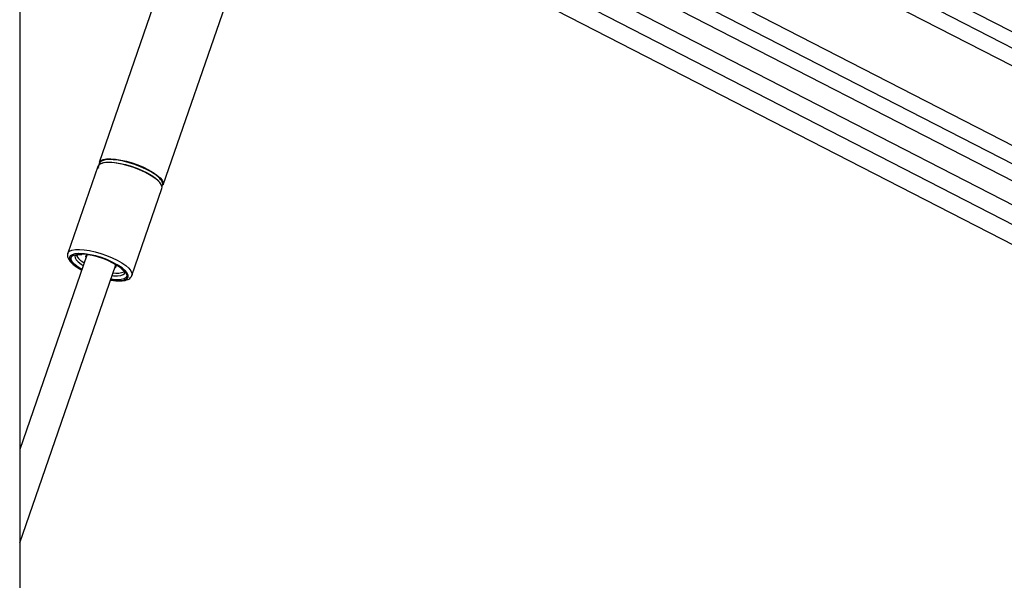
# Model space of a CAD drawing. Header units: millimetres. Extents: x 20 to 22981, y 40 to 19992.
# Tile 106 of 120: x 17831 to 18474, y 7220 to 7586. Entities that reach past the tile are written whole.
import ezdxf

# ---------------------------------------------------------------- set-up
doc = ezdxf.new("R2010")
doc.units = ezdxf.units.MM
doc.header["$LTSCALE"] = 2

msp = doc.modelspace()

# ---------------------------------------------------------------- linework, layer by layer
at = {"color": 7, "linetype": 'Continuous', "lineweight": 25}
for p, q in [((17831.09, 7939.49), (17831.09, 2191.49)), ((17891.45, 7767.47), (18933.78, 7231.8)), ((18157.43, 7721.39), (18888.83, 7345.51)), ((17960.69, 7717.36), (17883, 7492.63)), ((17924.87, 7478.15), (18002.56, 7702.89)), ((17997.09, 7687.07), (18881.97, 7232.33)), ((18150.77, 7672.86), (18876.9, 7299.7)), ((17882.17, 7490.21), (17862.56, 7433.47)), ((17904.43, 7419), (17924.04, 7475.74)), ((17875.04, 7432.26), (17831.09, 7305.15)), ((17862.52, 7433.35), (17862.56, 7433.47)), ((17831.09, 7244.18), (17893.86, 7425.76)), ((17867.77, 7424.84), (17868.11, 7424.59))]:
    msp.add_line(p, q, dxfattribs=at)
at = {"color": 8, "linetype": 'Continuous', "lineweight": 25}
for p, q in [((17932.82, 7859.14), (19103.57, 7257.48)), ((17932.82, 7848.55), (18904.01, 7349.45)), ((17919.35, 7779.77), (18886.74, 7282.62)), ((17911.14, 7772.89), (18952.71, 7237.62)), ((18000.97, 7698.27), (18892.75, 7239.98)), ((17871.79, 7422.89), (17869.32, 7424.44)), ((17871.35, 7426.24), (17872.66, 7425.39))]:
    msp.add_line(p, q, dxfattribs=at)
at = {"color": 7, "linetype": 'Continuous', "lineweight": 25, "flags": 128}
for points in [[(17883, 7492.63), (17883.17, 7492.99), (17884.13, 7493.96), (17885.72, 7494.64), (17887.89, 7495.03), (17890.58, 7495.11), (17893.71, 7494.87), (17897.16, 7494.33), (17900.82, 7493.51), (17904.59, 7492.42), (17908.34, 7491.11), (17911.95, 7489.61), (17915.29, 7487.98), (17918.28, 7486.26), (17920.8, 7484.52), (17922.78, 7482.8), (17924.16, 7481.17), (17924.88, 7479.67), (17924.93, 7478.36), (17924.87, 7478.15)], [(17918.77, 7482.98), (17916, 7484.71), (17912.83, 7486.4), (17909.33, 7487.97), (17905.64, 7489.38), (17901.87, 7490.58), (17898.14, 7491.54), (17894.56, 7492.23), (17891.26, 7492.62), (17888.35, 7492.7), (17885.9, 7492.46), (17884.01, 7491.92), (17882.73, 7491.1), (17882.17, 7490.21)], [(17919.28, 7485.04), (17916.55, 7486.76), (17913.41, 7488.42), (17909.97, 7489.97), (17906.32, 7491.36), (17902.6, 7492.55), (17898.92, 7493.5), (17895.39, 7494.18), (17892.13, 7494.56), (17889.25, 7494.64), (17886.84, 7494.41), (17884.97, 7493.87), (17883.71, 7493.06), (17883.1, 7491.98), (17883.04, 7491.36)], [(17883.54, 7491.69), (17883.67, 7491.78), (17885.24, 7492.45), (17887.39, 7492.84), (17890.04, 7492.92), (17893.12, 7492.68), (17896.53, 7492.15), (17900.15, 7491.34), (17903.87, 7490.26), (17907.57, 7488.97), (17911.13, 7487.49), (17914.43, 7485.88), (17917.38, 7484.18), (17919.87, 7482.46), (17921.82, 7480.77), (17922.08, 7480.5)], [(17924.04, 7475.74), (17924.16, 7476.58), (17923.77, 7477.99), (17922.71, 7479.56), (17921.03, 7481.24), (17918.77, 7482.98)], [(17875.54, 7432.44), (17874.62, 7432.03), (17874.15, 7431.29), (17874.35, 7430.34), (17874.36, 7430.31)], [(17893.19, 7423.8), (17893.6, 7424.04), (17894.08, 7424.77), (17893.88, 7425.73), (17893.57, 7426.2)]]:
    msp.add_lwpolyline(points, dxfattribs=at)
at = {"color": 8, "linetype": 'Continuous', "lineweight": 25, "flags": 128}
for points in [[(17862.56, 7433.47), (17862.72, 7433.84), (17863.68, 7434.8), (17865.27, 7435.49), (17867.45, 7435.88), (17870.14, 7435.96), (17873.26, 7435.72), (17876.71, 7435.18), (17880.38, 7434.36), (17884.14, 7433.27), (17887.89, 7431.96), (17891.5, 7430.46), (17894.85, 7428.83), (17897.83, 7427.11), (17900.35, 7425.36), (17902.33, 7423.65), (17903.71, 7422.02), (17904.43, 7420.52), (17904.49, 7419.21), (17904.46, 7419.1)], [(17869.71, 7433.29), (17869.41, 7433.28), (17867.07, 7433.04), (17865.31, 7432.49), (17864.18, 7431.65), (17863.72, 7430.55), (17863.96, 7429.22), (17864.88, 7427.73), (17866.46, 7426.12), (17868.62, 7424.44)], [(17869.32, 7424.44), (17867.2, 7426.08), (17865.69, 7427.66), (17864.83, 7429.12), (17864.67, 7430.39), (17865.21, 7431.44), (17866.43, 7432.22), (17868.28, 7432.7), (17870.69, 7432.86), (17871.12, 7432.86)], [(17867.26, 7431.82), (17867.22, 7431.7), (17867.3, 7430.54), (17868.03, 7429.21), (17869.4, 7427.75), (17871.35, 7426.24)], [(17868.62, 7424.44), (17871.3, 7422.77), (17871.68, 7422.55)], [(17890.51, 7416.04), (17891.95, 7415.84), (17894.98, 7415.6), (17897.57, 7415.68), (17899.63, 7416.08), (17901.08, 7416.78), (17901.87, 7417.75), (17901.98, 7418.97), (17901.4, 7420.38), (17900.15, 7421.95), (17898.27, 7423.6), (17897.97, 7423.83)], [(17898.12, 7423.16), (17898.54, 7422.8), (17900.05, 7421.22), (17900.91, 7419.76), (17901.07, 7418.49), (17900.53, 7417.44), (17899.31, 7416.66), (17897.46, 7416.18), (17895.05, 7416.02), (17892.17, 7416.18), (17890.62, 7416.38)], [(17891.49, 7418.88), (17892.43, 7418.78), (17895, 7418.71), (17897.09, 7418.94), (17898.63, 7419.47), (17899.55, 7420.27), (17899.74, 7420.68)]]:
    msp.add_lwpolyline(points, dxfattribs=at)
at = {"color": 7, "linetype": 'Continuous', "lineweight": 25}
for centre, radius, start, end in [((17884.74, 7489.7), 2.3, 134.45144, 194.9908), ((17921.87, 7478.77), 2.71, 324.12235, 31.72497), ((17879.54, 7439.05), 13.42, 209.96846, 242.19846), ((17867.68, 7380.29), 53.03, 55.1806, 87.8145), ((17868.44, 7382.94), 49.98, 53.57539, 86.92252), ((17894.66, 7432.81), 12.4, 258.1148, 292.52281)]:
    msp.add_arc(centre, radius, start, end, dxfattribs=at)
at = {"color": 8, "linetype": 'Continuous', "lineweight": 25}
msp.add_arc((17911.5, 7472.28), 14.95, 31.96146, 58.61786, dxfattribs=at)
at = {"color": 7, "linetype": 'Continuous', "lineweight": 25}
for points, knots in [([(17862.55, 7433.23), (17862.46, 7432.86), (17862.22, 7432), (17862.55, 7430.57), (17863.31, 7429.03), (17864.64, 7427.4), (17866.19, 7425.98), (17867.38, 7425.12), (17867.77, 7424.84)], [0, 0, 0, 0, 0.117519, 0.281684, 0.459611, 0.667308, 0.893734, 1, 1, 1, 1]), ([(17867.26, 7431.84), (17867.26, 7431.84), (17867.25, 7431.81), (17867.43, 7432.02), (17868.31, 7432.37), (17869.72, 7432.63), (17871.01, 7432.64), (17871.65, 7432.65)], [0, 0, 0, 0, 0.054266, 0.283853, 0.527223, 0.767328, 1, 1, 1, 1]), ([(17868.11, 7424.59), (17868.54, 7424.3), (17869.61, 7423.57), (17870.88, 7422.87), (17871.64, 7422.45)], [0, 0, 0, 0, 0.400223, 1, 1, 1, 1]), ([(17890.47, 7415.95), (17891.12, 7415.84), (17892.87, 7415.54), (17895.46, 7415.36), (17898.2, 7415.41), (17900.49, 7415.79), (17902.29, 7416.48), (17903.58, 7417.49), (17904.33, 7418.47), (17904.42, 7419.08), (17904.43, 7419.2)], [0, 0, 0, 0, 0.092913, 0.252081, 0.413466, 0.578779, 0.729119, 0.855909, 0.973164, 1, 1, 1, 1]), ([(17897.41, 7423.42), (17897.75, 7423.14), (17898.6, 7422.44), (17899.36, 7421.49), (17899.73, 7420.71), (17899.72, 7420.64), (17899.71, 7420.61)], [0, 0, 0, 0, 0.183084, 0.469033, 0.742982, 1, 1, 1, 1])]:
    msp.add_open_spline(points, degree=3, knots=knots, dxfattribs=at)

doc.saveas('drawing.dxf')
